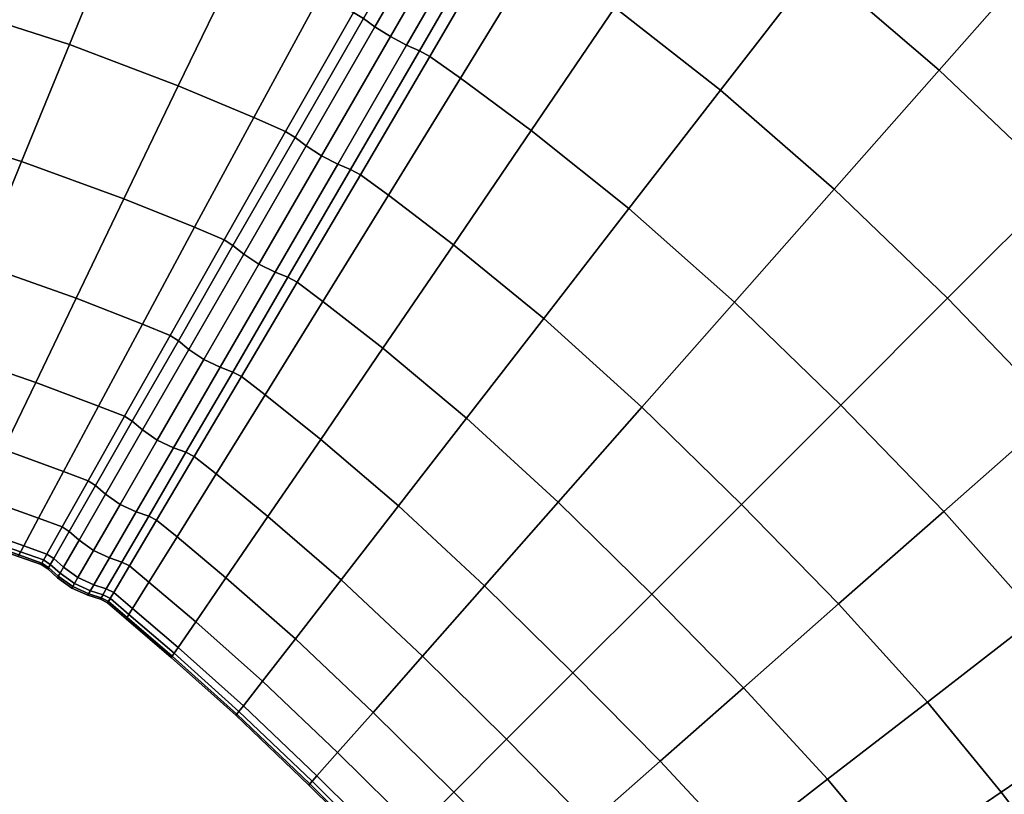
# Model space of a CAD drawing. Header units: centimetres. Extents: x -48.9 to 48.9, y -49 to 48.9.
# Tile 31 of 35: x 8.9 to 20.5, y 14 to 23.2. Entities that reach past the tile are written whole.
import ezdxf

# ---------------------------------------------------------------- set-up
doc = ezdxf.new("R2010")
doc.units = ezdxf.units.CM
doc.layers.add('Layer 01', color=18, linetype='Continuous', true_color=0x000000)

msp = doc.modelspace()

# ---------------------------------------------------------------- meshes
at = {"layer": 'Layer 01'}
mesh = msp.add_polyface(dxfattribs=at)
corners = [(28.023, 19.107, 29.917), (26.869, 20.682, 30.024), (25.321, 19.485, 29.912), (26.413, 18.019, 29.802), (23.795, 18.306, 29.546), (24.828, 16.947, 29.434), (24.828, 16.947, 0.566), (23.795, 18.306, 0.454), (25.321, 19.485, 0.088), (26.413, 18.019, 0.198), (26.869, 20.682, -0.024), (28.023, 19.107, 0.083), (28.427, 24.929, 29.624), (26.75, 26.75, 29.703), (25.373, 25.373, 30.099), (26.975, 23.649, 30.021), (23.971, 23.971, 30.238), (25.496, 22.345, 30.164), (24.014, 21.038, 30.047), (22.568, 22.568, 30.116), (21.187, 21.187, 29.736), (22.555, 19.752, 29.673), (21.144, 18.508, 29.047), (22.318, 17.163, 28.93), (19.852, 19.852, 29.102), (18.586, 18.586, 28.227), (19.805, 17.327, 28.178), (20.916, 16.078, 28.074), (20.916, 16.078, 1.926), (19.805, 17.327, 1.822), (21.144, 18.508, 0.953), (22.318, 17.163, 1.07), (18.586, 18.586, 1.773), (19.852, 19.852, 0.898), (21.187, 21.187, 0.264), (22.555, 19.752, 0.327), (24.014, 21.038, -0.047), (22.568, 22.568, -0.116), (23.971, 23.971, -0.238), (25.496, 22.345, -0.164), (26.975, 23.649, -0.021), (28.414, 21.877, 0.122), (25.373, 25.373, -0.099), (26.75, 26.75, 0.297), (28.427, 24.929, 0.376), (23.649, 26.975, 30.021), (22.345, 25.496, 30.164), (21.038, 24.014, 30.047), (20.682, 26.869, 30.024), (19.485, 25.321, 29.912), (18.306, 23.795, 29.546), (19.752, 22.555, 29.673), (18.508, 21.144, 29.047), (18.508, 21.144, 0.953), (19.752, 22.555, 0.327), (21.038, 24.014, -0.047), (18.306, 23.795, 0.454), (19.485, 25.321, 0.088), (20.682, 26.869, -0.024), (22.345, 25.496, -0.164), (23.649, 26.975, -0.021), (19.107, 28.023, 29.917), (18.019, 26.413, 29.802), (18.019, 26.413, 0.198), (19.107, 28.023, 0.083)]
mesh.append_faces([[corners[k] for k in face] for face in [(0, 1, 2, 3), (3, 2, 4, 5), (6, 7, 8, 9), (9, 8, 10, 11), (12, 13, 14, 15), (15, 14, 16, 17), (1, 17, 18, 2), (17, 16, 19, 18), (18, 19, 20, 21), (2, 18, 21, 4), (4, 21, 22, 23), (21, 20, 24, 22), (22, 24, 25, 26), (23, 22, 26, 27), (28, 29, 30, 31), (29, 32, 33, 30), (30, 33, 34, 35), (31, 30, 35, 7), (7, 35, 36, 8), (35, 34, 37, 36), (36, 37, 38, 39), (8, 36, 39, 10), (10, 39, 40, 41), (39, 38, 42, 40), (40, 42, 43, 44), (14, 45, 46, 16), (16, 46, 47, 19), (46, 48, 49, 47), (47, 49, 50, 51), (19, 47, 51, 20), (20, 51, 52, 24), (33, 53, 54, 34), (34, 54, 55, 37), (54, 56, 57, 55), (55, 57, 58, 59), (37, 55, 59, 38), (38, 59, 60, 42), (48, 61, 62, 49), (57, 63, 64, 58)]])
mesh = msp.add_polyface(dxfattribs=at)
corners = [(19.752, 22.555, 29.673), (18.306, 23.795, 29.546), (17.163, 22.318, 28.93), (18.508, 21.144, 29.047), (16.078, 20.916, 28.074), (17.327, 19.805, 28.178), (17.327, 19.805, 1.822), (16.078, 20.916, 1.926), (17.163, 22.318, 1.07), (18.508, 21.144, 0.953), (18.306, 23.795, 0.454), (19.752, 22.555, 0.327), (16.947, 24.828, 29.434), (15.909, 23.295, 28.819), (15.951, 25.527, 29.363), (14.993, 23.953, 28.744), (14.081, 22.461, 27.893), (14.921, 21.839, 27.967), (14.001, 20.487, 3.106), (13.23, 21.074, 3.177), (14.081, 22.461, 2.107), (14.921, 21.839, 2.033), (15.069, 19.613, 3.009), (19.485, 25.321, 29.912), (18.019, 26.413, 29.802), (14.001, 20.487, 26.894), (15.069, 19.613, 26.991), (13.23, 21.074, 26.823), (15.909, 23.295, 1.181), (14.993, 23.953, 1.256), (15.951, 25.527, 0.637), (16.947, 24.828, 0.566), (18.019, 26.413, 0.198), (19.485, 25.321, 0.088), (13.596, 22.784, 2.118), (14.471, 24.297, 1.264), (14.598, 24.226, 1.279), (13.718, 22.717, 2.131), (15.393, 25.892, 0.641), (15.523, 25.817, 0.658), (13.718, 22.717, 27.869), (12.897, 21.316, 26.8), (12.815, 23.238, 2.131), (13.682, 24.755, 1.279), (13.806, 24.681, 1.264), (12.933, 23.166, 2.118), (12.897, 21.316, 3.2), (15.393, 25.892, 29.359), (14.471, 24.297, 28.736), (14.598, 24.226, 28.721), (15.523, 25.817, 29.342), (13.596, 22.784, 27.882), (14.321, 24.369, 28.766), (13.444, 22.852, 27.91), (15.244, 25.968, 29.39), (14.129, 24.472, 28.783), (13.252, 22.953, 27.926), (13.944, 24.587, 28.766), (13.068, 23.069, 27.91), (13.806, 24.681, 28.736), (12.933, 23.166, 27.882), (14.321, 24.369, 1.234), (15.244, 25.968, 0.61), (13.444, 22.852, 2.09), (13.252, 22.953, 2.074), (14.129, 24.472, 1.217), (13.068, 23.069, 2.09), (13.944, 24.587, 1.234), (12.933, 23.166, 2.118), (13.806, 24.681, 1.264)]
mesh.append_faces([[corners[k] for k in face] for face in [(0, 1, 2, 3), (3, 2, 4, 5), (6, 7, 8, 9), (9, 8, 10, 11), (1, 12, 13, 2), (12, 14, 15, 13), (13, 15, 16, 17), (2, 13, 17, 4), (18, 19, 20, 21), (22, 18, 21, 7), (23, 24, 12, 1), (4, 17, 25, 26), (17, 16, 27, 25), (7, 21, 28, 8), (21, 20, 29, 28), (28, 29, 30, 31), (8, 28, 31, 10), (10, 31, 32, 33), (34, 35, 36, 37), (35, 38, 39, 36), (36, 39, 30, 29), (37, 36, 29, 20), (40, 41, 27, 16), (42, 43, 44, 45), (46, 37, 20, 19), (47, 48, 49, 50), (48, 51, 40, 49), (49, 40, 16, 15), (50, 49, 15, 14), (51, 48, 52, 53), (48, 47, 54, 52), (53, 52, 55, 56), (56, 55, 57, 58), (58, 57, 59, 60), (38, 35, 61, 62), (35, 34, 63, 61), (61, 63, 64, 65), (65, 64, 66, 67), (67, 66, 68, 69)]])
mesh = msp.add_polyface(dxfattribs=at)
corners = [(13.248, 24.961, 28.744), (12.22, 25.425, 28.819), (11.453, 23.842, 27.967), (12.411, 23.425, 27.893), (10.741, 22.369, 26.894), (11.636, 21.994, 26.823), (13.165, 19.26, 4.384), (12.454, 19.816, 4.448), (13.23, 21.074, 3.177), (14.001, 20.487, 3.106), (11.636, 21.994, 3.177), (10.741, 22.369, 3.106), (11.453, 23.842, 2.033), (12.411, 23.425, 2.107), (12.22, 25.425, 1.181), (13.248, 24.961, 1.256), (14.001, 20.487, 26.894), (13.23, 21.074, 26.823), (12.454, 19.816, 25.552), (13.165, 19.26, 25.616), (12.815, 23.238, 27.869), (13.682, 24.755, 28.721), (12.933, 23.166, 27.882), (13.806, 24.681, 28.736), (10.934, 20.694, 4.448), (12.012, 21.827, 3.2), (11.284, 20.544, 4.47), (12.815, 23.238, 2.131), (12.933, 23.166, 2.118), (12.123, 21.757, 3.189), (11.388, 20.477, 4.461), (13.596, 22.784, 27.882), (12.78, 21.377, 26.811), (12.897, 21.316, 26.8), (13.718, 22.717, 27.869), (12.039, 20.101, 25.539), (12.149, 20.044, 25.53), (13.682, 24.755, 1.279), (12.012, 21.827, 26.8), (10.934, 20.694, 25.552), (11.284, 20.544, 25.53), (11.388, 20.477, 25.539), (12.123, 21.757, 26.811), (12.039, 20.101, 4.461), (12.78, 21.377, 3.189), (12.897, 21.316, 3.2), (12.149, 20.044, 4.47), (13.596, 22.784, 2.118), (13.718, 22.717, 2.131), (12.629, 21.442, 3.163), (13.444, 22.852, 2.09), (11.888, 20.162, 4.438), (11.696, 20.257, 4.425), (12.436, 21.54, 3.149), (13.252, 22.953, 2.074), (12.255, 21.658, 3.163), (13.068, 23.069, 2.09), (11.517, 20.376, 4.438), (11.388, 20.477, 4.461), (12.123, 21.757, 3.189), (12.123, 21.757, 3.189), (12.933, 23.166, 2.118), (12.629, 21.442, 26.837), (11.888, 20.162, 25.562), (13.444, 22.852, 27.91), (13.252, 22.953, 27.926), (12.436, 21.54, 26.851), (11.696, 20.257, 25.575), (12.255, 21.658, 26.837), (11.517, 20.376, 25.562), (13.068, 23.069, 27.91), (12.933, 23.166, 27.882), (12.123, 21.757, 26.811), (12.123, 21.757, 26.811), (11.388, 20.477, 25.539)]
mesh.append_faces([[corners[k] for k in face] for face in [(0, 1, 2, 3), (3, 2, 4, 5), (6, 7, 8, 9), (10, 11, 12, 13), (13, 12, 14, 15), (16, 17, 18, 19), (0, 3, 20, 21), (21, 20, 22, 23), (24, 10, 25, 26), (10, 13, 27, 25), (25, 27, 28, 29), (26, 25, 29, 30), (31, 32, 33, 34), (32, 35, 36, 33), (33, 36, 18, 17), (13, 15, 37, 27), (3, 5, 38, 20), (5, 39, 40, 38), (38, 40, 41, 42), (20, 38, 42, 22), (43, 44, 45, 46), (44, 47, 48, 45), (46, 45, 8, 7), (47, 44, 49, 50), (44, 43, 51, 49), (49, 51, 52, 53), (50, 49, 53, 54), (54, 53, 55, 56), (53, 52, 57, 55), (55, 57, 58, 59), (56, 55, 60, 61), (35, 32, 62, 63), (32, 31, 64, 62), (62, 64, 65, 66), (63, 62, 66, 67), (67, 66, 68, 69), (66, 65, 70, 68), (68, 70, 71, 72), (69, 68, 73, 74)]])
mesh = msp.add_polyface(dxfattribs=at)
corners = [(3.244, 24.52, 26.991), (1.882, 24.743, 26.894), (1.771, 23.262, 25.616), (3.042, 23.039, 25.7), (3.042, 23.039, 4.3), (1.771, 23.262, 4.384), (1.882, 24.743, 3.106), (3.244, 24.52, 3.009), (11.453, 23.842, 27.967), (10.075, 24.382, 28.074), (9.451, 22.857, 26.991), (10.741, 22.369, 26.894), (8.885, 21.473, 25.7), (10.097, 21.031, 25.616), (11.636, 21.994, 26.823), (10.934, 20.694, 25.552), (9.531, 19.852, 24.151), (10.317, 19.547, 24.097), (8.389, 20.257, 24.221), (10.934, 20.694, 4.448), (10.097, 21.031, 4.384), (10.741, 22.369, 3.106), (11.636, 21.994, 3.177), (8.885, 21.473, 4.3), (9.451, 22.857, 3.009), (10.075, 24.382, 1.926), (11.453, 23.842, 2.033), (9.531, 19.852, 5.849), (8.389, 20.257, 5.779), (10.317, 19.547, 5.903), (8.488, 24.908, 28.178), (7.959, 23.337, 27.082), (6.373, 23.784, 27.123), (5.984, 22.332, 25.81), (7.48, 21.914, 25.777), (7.059, 20.665, 24.284), (5.642, 21.057, 24.31), (5.354, 19.982, 22.65), (6.704, 19.611, 22.629), (6.704, 19.611, 7.371), (5.354, 19.982, 7.35), (5.642, 21.057, 5.69), (7.059, 20.665, 5.716), (5.984, 22.332, 4.19), (7.48, 21.914, 4.223), (7.959, 23.337, 2.918), (6.373, 23.784, 2.877), (6.803, 25.389, 1.773), (8.488, 24.908, 1.822), (4.776, 24.19, 27.082), (4.479, 22.718, 25.777), (4.219, 21.426, 24.284), (2.864, 21.737, 24.221), (2.713, 20.637, 22.581), (4, 20.335, 22.629), (2.593, 19.762, 20.812), (3.825, 19.468, 20.847), (3.825, 19.468, 9.153), (2.593, 19.762, 9.188), (2.713, 20.637, 7.419), (4, 20.335, 7.371), (4.219, 21.426, 5.716), (2.864, 21.737, 5.779), (4.479, 22.718, 4.223), (4.776, 24.19, 2.918)]
mesh.append_faces([[corners[k] for k in face] for face in [(0, 1, 2, 3), (4, 5, 6, 7), (8, 9, 10, 11), (11, 10, 12, 13), (14, 11, 13, 15), (15, 13, 16, 17), (13, 12, 18, 16), (19, 20, 21, 22), (20, 23, 24, 21), (21, 24, 25, 26), (27, 28, 23, 20), (29, 27, 20, 19), (9, 30, 31, 10), (31, 32, 33, 34), (10, 31, 34, 12), (12, 34, 35, 18), (34, 33, 36, 35), (35, 36, 37, 38), (39, 40, 41, 42), (42, 41, 43, 44), (28, 42, 44, 23), (23, 44, 45, 24), (44, 43, 46, 45), (45, 46, 47, 48), (24, 45, 48, 25), (49, 0, 3, 50), (32, 49, 50, 33), (33, 50, 51, 36), (50, 3, 52, 51), (51, 52, 53, 54), (36, 51, 54, 37), (54, 53, 55, 56), (57, 58, 59, 60), (40, 60, 61, 41), (60, 59, 62, 61), (61, 62, 4, 63), (41, 61, 63, 43), (43, 63, 64, 46), (63, 4, 7, 64)]])
mesh = msp.add_polyface(dxfattribs=at)
corners = [(19.805, 17.327, 28.178), (18.586, 18.586, 28.227), (17.411, 17.411, 27.123), (18.561, 16.231, 27.082), (16.348, 16.348, 25.81), (17.435, 15.238, 25.777), (17.435, 15.238, 4.223), (16.348, 16.348, 4.19), (17.411, 17.411, 2.877), (18.561, 16.231, 2.918), (18.586, 18.586, 1.773), (19.805, 17.327, 1.822), (19.852, 19.852, 29.102), (18.508, 21.144, 29.047), (17.327, 19.805, 28.178), (16.231, 18.561, 27.082), (16.078, 20.916, 28.074), (15.069, 19.613, 26.991), (14.154, 18.431, 25.7), (15.238, 17.435, 25.777), (14.367, 16.446, 24.284), (15.415, 15.415, 24.31), (13.349, 17.393, 24.221), (12.668, 16.516, 22.581), (13.632, 15.611, 22.629), (12.127, 15.818, 20.812), (13.047, 14.947, 20.847), (13.047, 14.947, 9.153), (12.127, 15.818, 9.188), (12.668, 16.516, 7.419), (13.632, 15.611, 7.371), (13.349, 17.393, 5.779), (14.367, 16.446, 5.716), (14.154, 18.431, 4.3), (15.238, 17.435, 4.223), (15.415, 15.415, 5.69), (16.231, 18.561, 2.918), (15.069, 19.613, 3.009), (16.078, 20.916, 1.926), (17.327, 19.805, 1.822), (18.508, 21.144, 0.953), (19.852, 19.852, 0.898), (13.165, 19.26, 4.384), (14.001, 20.487, 3.106), (14.001, 20.487, 26.894), (13.165, 19.26, 25.616), (12.427, 18.18, 24.151), (12.454, 19.816, 25.552), (11.77, 18.709, 24.097), (11.189, 17.772, 22.482), (11.803, 17.268, 22.526), (11.305, 16.541, 20.771), (11.305, 16.541, 9.229), (11.803, 17.268, 7.474), (12.427, 18.18, 5.849), (11.189, 17.772, 7.518), (11.77, 18.709, 5.903), (12.454, 19.816, 4.448), (12.039, 20.101, 25.539), (11.386, 18.978, 24.085), (11.49, 18.925, 24.078), (12.149, 20.044, 25.53), (11.386, 18.978, 5.915), (12.039, 20.101, 4.461), (12.149, 20.044, 4.47), (11.49, 18.925, 5.922), (11.235, 19.035, 5.895), (11.888, 20.162, 4.438)]
mesh.append_faces([[corners[k] for k in face] for face in [(0, 1, 2, 3), (3, 2, 4, 5), (6, 7, 8, 9), (9, 8, 10, 11), (12, 13, 14, 1), (1, 14, 15, 2), (14, 16, 17, 15), (15, 17, 18, 19), (2, 15, 19, 4), (4, 19, 20, 21), (19, 18, 22, 20), (20, 22, 23, 24), (24, 23, 25, 26), (27, 28, 29, 30), (30, 29, 31, 32), (32, 31, 33, 34), (35, 32, 34, 7), (7, 34, 36, 8), (34, 33, 37, 36), (36, 37, 38, 39), (8, 36, 39, 10), (10, 39, 40, 41), (33, 42, 43, 37), (17, 44, 45, 18), (18, 45, 46, 22), (45, 47, 48, 46), (46, 48, 49, 50), (22, 46, 50, 23), (23, 50, 51, 25), (28, 52, 53, 29), (29, 53, 54, 31), (53, 55, 56, 54), (54, 56, 57, 42), (31, 54, 42, 33), (58, 59, 60, 61), (61, 60, 48, 47), (62, 63, 64, 65), (65, 64, 57, 56), (63, 62, 66, 67)]])
mesh = msp.add_polyface(dxfattribs=at)
corners = [(10.948, 16.02, 18.945), (10.393, 16.49, 18.923), (10.198, 16.177, 17.161), (10.739, 15.715, 17.173), (10.739, 15.715, 12.827), (10.198, 16.177, 12.839), (10.393, 16.49, 11.077), (10.948, 16.02, 11.055), (11.803, 17.268, 22.526), (11.189, 17.772, 22.482), (10.726, 17.026, 20.739), (11.305, 16.541, 20.771), (12.127, 15.818, 20.812), (11.739, 15.318, 18.972), (11.739, 15.318, 11.028), (11.305, 16.541, 9.229), (12.127, 15.818, 9.188), (10.726, 17.026, 9.261), (11.189, 17.772, 7.518), (11.803, 17.268, 7.474), (11.386, 18.978, 24.085), (10.832, 18.028, 22.471), (10.93, 17.978, 22.466), (11.49, 18.925, 24.078), (11.77, 18.709, 24.097), (10.934, 20.694, 25.552), (10.317, 19.547, 24.097), (10.644, 19.413, 24.078), (11.284, 20.544, 25.53), (10.742, 19.349, 24.085), (11.388, 20.477, 25.539), (10.317, 19.547, 5.903), (10.934, 20.694, 4.448), (11.284, 20.544, 4.47), (10.644, 19.413, 5.922), (11.388, 20.477, 4.461), (10.742, 19.349, 5.915), (10.832, 18.028, 7.529), (11.386, 18.978, 5.915), (11.49, 18.925, 5.922), (10.93, 17.978, 7.534), (11.77, 18.709, 5.903), (10.391, 17.271, 9.271), (10.484, 17.223, 9.274), (10.163, 16.682, 11.085), (10.391, 17.271, 20.729), (10.484, 17.223, 20.726), (10.163, 16.682, 18.915), (10.683, 18.081, 7.513), (11.235, 19.035, 5.895), (10.492, 18.172, 7.503), (11.044, 19.128, 5.884), (11.888, 20.162, 4.438), (11.696, 20.257, 4.425), (10.867, 19.247, 5.895), (11.517, 20.376, 4.438), (10.317, 18.292, 7.513), (10.196, 18.395, 7.529), (10.742, 19.349, 5.915), (10.742, 19.349, 5.915), (11.388, 20.477, 4.461), (10.242, 17.322, 9.258), (10.683, 18.081, 22.487), (10.242, 17.322, 20.742), (11.235, 19.035, 24.105), (12.039, 20.101, 25.539), (11.888, 20.162, 25.562), (11.696, 20.257, 25.575), (11.044, 19.128, 24.116), (10.492, 18.172, 22.497), (10.867, 19.247, 24.105), (10.317, 18.292, 22.487), (11.517, 20.376, 25.562), (11.388, 20.477, 25.539), (10.742, 19.349, 24.085), (10.742, 19.349, 24.085), (10.196, 18.395, 22.471)]
mesh.append_faces([[corners[k] for k in face] for face in [(0, 1, 2, 3), (4, 5, 6, 7), (8, 9, 10, 11), (11, 10, 1, 0), (12, 11, 0, 13), (14, 7, 15, 16), (7, 6, 17, 15), (15, 17, 18, 19), (20, 21, 22, 23), (23, 22, 9, 24), (25, 26, 27, 28), (28, 27, 29, 30), (31, 32, 33, 34), (34, 33, 35, 36), (37, 38, 39, 40), (40, 39, 41, 18), (42, 37, 40, 43), (43, 40, 18, 17), (44, 43, 17, 6), (21, 45, 46, 22), (46, 47, 1, 10), (22, 46, 10, 9), (38, 37, 48, 49), (49, 48, 50, 51), (52, 49, 51, 53), (53, 51, 54, 55), (51, 50, 56, 54), (54, 56, 57, 58), (55, 54, 59, 60), (37, 42, 61, 48), (45, 21, 62, 63), (21, 20, 64, 62), (20, 65, 66, 64), (64, 66, 67, 68), (62, 64, 68, 69), (69, 68, 70, 71), (68, 67, 72, 70), (70, 72, 73, 74), (71, 70, 75, 76)]])
mesh = msp.add_polyface(dxfattribs=at)
corners = [(9.531, 19.852, 24.151), (8.389, 20.257, 24.221), (7.969, 19.229, 22.581), (9.053, 18.856, 22.526), (9.084, 17.246, 11.077), (8.4, 17.491, 11.055), (8.672, 18.061, 9.229), (9.382, 17.802, 9.261), (7.635, 18.411, 9.188), (7.969, 19.229, 7.419), (9.053, 18.856, 7.474), (9.796, 18.576, 7.518), (9.796, 18.576, 22.482), (8.672, 18.061, 20.771), (9.382, 17.802, 20.739), (7.635, 18.411, 20.812), (7.396, 17.825, 18.972), (8.4, 17.491, 18.945), (9.084, 17.246, 18.923), (8.389, 20.257, 5.779), (9.531, 19.852, 5.849), (8.843, 16.795, 14.177), (8.178, 17.029, 14.173), (8.24, 17.158, 12.827), (8.91, 16.921, 12.839), (8.24, 17.158, 17.173), (8.91, 16.921, 17.161), (8.178, 17.029, 15.827), (8.843, 16.795, 15.823), (9.185, 16.822, 12.843), (9.115, 16.698, 14.178), (9.365, 17.143, 11.085), (9.45, 17.088, 11.083), (9.267, 16.769, 12.842), (9.196, 16.646, 14.178), (9.185, 16.822, 17.157), (9.365, 17.143, 18.915), (9.115, 16.698, 15.822), (9.196, 16.646, 15.822), (9.267, 16.769, 17.158), (9.45, 17.088, 18.917), (9.311, 16.542, 15.824), (9.382, 16.665, 17.162), (9.267, 16.769, 17.158), (9.196, 16.646, 15.822), (9.382, 16.665, 12.838), (9.311, 16.542, 14.176), (9.196, 16.646, 14.178), (9.267, 16.769, 12.842), (8.852, 16.812, 14.802), (8.186, 17.046, 14.802), (8.871, 16.849, 15), (8.204, 17.083, 15), (8.204, 17.083, 15), (8.871, 16.849, 15), (8.852, 16.812, 15.198), (8.186, 17.046, 15.198), (9.196, 16.646, 15.822), (9.205, 16.664, 15.198), (9.319, 16.559, 15.198), (9.225, 16.7, 15), (9.34, 16.596, 15), (9.34, 16.596, 15), (9.225, 16.7, 15), (9.205, 16.664, 14.802), (9.319, 16.559, 14.802), (9.196, 16.646, 14.178), (9.123, 16.716, 14.802), (9.205, 16.664, 14.802), (9.205, 16.664, 14.802), (9.225, 16.7, 15), (9.143, 16.753, 15), (8.871, 16.849, 15), (9.143, 16.753, 15), (9.123, 16.716, 15.198), (9.143, 16.753, 15), (9.225, 16.7, 15), (9.205, 16.664, 15.198), (9.205, 16.664, 15.198)]
mesh.append_faces([[corners[k] for k in face] for face in [(0, 1, 2, 3), (4, 5, 6, 7), (6, 8, 9, 10), (7, 6, 10, 11), (12, 3, 13, 14), (3, 2, 15, 13), (13, 15, 16, 17), (14, 13, 17, 18), (10, 9, 19, 20), (21, 22, 23, 24), (24, 23, 5, 4), (18, 17, 25, 26), (26, 25, 27, 28), (21, 24, 29, 30), (24, 4, 31, 29), (29, 31, 32, 33), (30, 29, 33, 34), (18, 26, 35, 36), (26, 28, 37, 35), (35, 37, 38, 39), (36, 35, 39, 40), (41, 42, 43, 44), (45, 46, 47, 48), (22, 21, 49, 50), (50, 49, 51, 52), (53, 54, 55, 56), (56, 55, 28, 27), (41, 57, 58, 59), (59, 58, 60, 61), (62, 63, 64, 65), (65, 64, 66, 46), (21, 30, 67, 49), (30, 34, 68, 67), (67, 69, 70, 71), (49, 67, 71, 51), (72, 73, 74, 55), (75, 76, 77, 74), (74, 78, 38, 37), (55, 74, 37, 28)]])
mesh = msp.add_polyface(dxfattribs=at)
corners = [(10.317, 19.547, 24.097), (9.531, 19.852, 24.151), (9.053, 18.856, 22.526), (9.796, 18.576, 22.482), (9.796, 18.576, 7.518), (9.053, 18.856, 7.474), (9.531, 19.852, 5.849), (10.317, 19.547, 5.903), (10.104, 18.455, 22.466), (10.644, 19.413, 24.078), (10.196, 18.395, 22.471), (10.742, 19.349, 24.085), (9.382, 17.802, 20.739), (9.674, 17.691, 20.726), (9.084, 17.246, 18.923), (9.365, 17.143, 18.915), (9.45, 17.088, 18.917), (9.761, 17.634, 20.729), (10.074, 16.728, 18.917), (9.888, 16.41, 17.158), (9.976, 16.365, 17.157), (10.163, 16.682, 18.915), (9.084, 17.246, 11.077), (9.382, 17.802, 9.261), (9.674, 17.691, 9.274), (9.365, 17.143, 11.085), (10.104, 18.455, 7.534), (10.196, 18.395, 7.529), (9.761, 17.634, 9.271), (9.45, 17.088, 11.083), (10.644, 19.413, 5.922), (10.742, 19.349, 5.915), (10.074, 16.728, 11.083), (10.391, 17.271, 9.271), (10.484, 17.223, 9.274), (10.163, 16.682, 11.085), (10.391, 17.271, 20.729), (10.484, 17.223, 20.726), (9.888, 16.41, 12.842), (9.742, 16.457, 12.838), (9.926, 16.777, 11.075), (9.552, 16.544, 12.835), (9.736, 16.864, 11.07), (10.242, 17.322, 9.258), (10.052, 17.41, 9.251), (10.683, 18.081, 7.513), (10.492, 18.172, 7.503), (9.88, 17.531, 9.258), (10.317, 18.292, 7.513), (9.566, 16.985, 11.075), (9.45, 17.088, 11.083), (9.761, 17.634, 9.271), (9.761, 17.634, 9.271), (10.196, 18.395, 7.529), (9.926, 16.777, 18.925), (9.742, 16.457, 17.162), (9.736, 16.864, 18.93), (9.552, 16.544, 17.165), (9.566, 16.985, 18.925), (9.382, 16.665, 17.162), (9.45, 17.088, 18.917), (9.267, 16.769, 17.158), (9.382, 16.665, 12.838), (9.267, 16.769, 12.842), (9.45, 17.088, 11.083), (10.242, 17.322, 20.742), (10.683, 18.081, 22.487), (10.492, 18.172, 22.497), (10.052, 17.41, 20.749), (9.88, 17.531, 20.742), (10.317, 18.292, 22.487), (10.196, 18.395, 22.471), (9.761, 17.634, 20.729), (9.761, 17.634, 20.729), (9.45, 17.088, 18.917)]
mesh.append_faces([[corners[k] for k in face] for face in [(0, 1, 2, 3), (4, 5, 6, 7), (0, 3, 8, 9), (9, 8, 10, 11), (3, 12, 13, 8), (12, 14, 15, 13), (13, 15, 16, 17), (8, 13, 17, 10), (18, 19, 20, 21), (22, 23, 24, 25), (23, 4, 26, 24), (24, 26, 27, 28), (25, 24, 28, 29), (4, 7, 30, 26), (26, 30, 31, 27), (32, 33, 34, 35), (36, 18, 21, 37), (32, 38, 39, 40), (40, 39, 41, 42), (33, 32, 40, 43), (43, 40, 42, 44), (45, 43, 44, 46), (46, 44, 47, 48), (44, 42, 49, 47), (47, 49, 50, 51), (48, 47, 52, 53), (19, 18, 54, 55), (55, 54, 56, 57), (57, 56, 58, 59), (59, 58, 60, 61), (42, 41, 62, 49), (49, 62, 63, 64), (18, 36, 65, 54), (65, 66, 67, 68), (54, 65, 68, 56), (56, 68, 69, 58), (68, 67, 70, 69), (69, 70, 71, 72), (58, 69, 73, 74)]])
mesh = msp.add_polyface(dxfattribs=at)
corners = [(24.828, 16.947, 29.434), (23.795, 18.306, 29.546), (22.318, 17.163, 28.93), (23.295, 15.909, 28.819), (20.916, 16.078, 28.074), (21.839, 14.921, 27.967), (23.953, 14.993, 28.744), (22.461, 14.081, 27.893), (20.487, 14.001, 26.894), (21.074, 13.23, 26.823), (19.613, 15.069, 26.991), (18.431, 14.154, 25.7), (19.26, 13.165, 25.616), (19.816, 12.454, 25.552), (19.816, 12.454, 4.448), (19.26, 13.165, 4.384), (20.487, 14.001, 3.106), (21.074, 13.23, 3.177), (18.431, 14.154, 4.3), (19.613, 15.069, 3.009), (20.916, 16.078, 1.926), (21.839, 14.921, 2.033), (22.461, 14.081, 2.107), (23.295, 15.909, 1.181), (23.953, 14.993, 1.256), (22.318, 17.163, 1.07), (23.795, 18.306, 0.454), (24.828, 16.947, 0.566), (19.805, 17.327, 28.178), (18.561, 16.231, 27.082), (18.561, 16.231, 2.918), (19.805, 17.327, 1.822), (22.717, 13.718, 27.869), (24.226, 14.598, 28.721), (22.784, 13.596, 27.882), (24.297, 14.471, 28.736), (21.316, 12.897, 3.2), (20.044, 12.149, 4.47), (22.717, 13.718, 2.131), (22.784, 13.596, 2.118), (21.377, 12.78, 3.189), (20.101, 12.039, 4.461), (23.166, 12.933, 27.882), (21.757, 12.123, 26.811), (21.827, 12.012, 26.8), (23.238, 12.815, 27.869), (24.226, 14.598, 1.279), (24.297, 14.471, 1.264), (21.316, 12.897, 26.8), (20.044, 12.149, 25.53), (20.101, 12.039, 25.539), (21.377, 12.78, 26.811), (21.757, 12.123, 3.189), (23.166, 12.933, 2.118), (23.238, 12.815, 2.131), (21.827, 12.012, 3.2), (21.658, 12.255, 3.163), (23.069, 13.068, 2.09), (21.54, 12.436, 3.149), (22.953, 13.252, 2.074), (21.442, 12.629, 3.163), (22.852, 13.444, 2.09), (21.377, 12.78, 3.189), (22.784, 13.596, 2.118), (23.069, 13.068, 27.91), (21.658, 12.255, 26.837), (22.953, 13.252, 27.926), (21.54, 12.436, 26.851), (22.852, 13.444, 27.91), (21.442, 12.629, 26.837), (22.784, 13.596, 27.882), (21.377, 12.78, 26.811), (20.162, 11.888, 25.562), (21.377, 12.78, 26.811), (20.101, 12.039, 25.539)]
mesh.append_faces([[corners[k] for k in face] for face in [(0, 1, 2, 3), (3, 2, 4, 5), (6, 3, 5, 7), (7, 5, 8, 9), (5, 4, 10, 8), (8, 10, 11, 12), (9, 8, 12, 13), (14, 15, 16, 17), (15, 18, 19, 16), (16, 19, 20, 21), (17, 16, 21, 22), (22, 21, 23, 24), (21, 20, 25, 23), (23, 25, 26, 27), (4, 28, 29, 10), (19, 30, 31, 20), (6, 7, 32, 33), (33, 32, 34, 35), (14, 17, 36, 37), (17, 22, 38, 36), (36, 38, 39, 40), (37, 36, 40, 41), (42, 43, 44, 45), (22, 24, 46, 38), (38, 46, 47, 39), (7, 9, 48, 32), (9, 13, 49, 48), (48, 49, 50, 51), (32, 48, 51, 34), (52, 53, 54, 55), (53, 52, 56, 57), (57, 56, 58, 59), (59, 58, 60, 61), (61, 60, 62, 63), (43, 42, 64, 65), (65, 64, 66, 67), (67, 66, 68, 69), (69, 68, 70, 71), (72, 69, 73, 74)]])
mesh = msp.add_polyface(dxfattribs=at)
corners = [(10.739, 15.715, 17.173), (10.198, 16.177, 17.161), (10.124, 16.056, 15.823), (10.658, 15.597, 15.827), (10.658, 15.597, 14.173), (10.124, 16.056, 14.177), (10.198, 16.177, 12.839), (10.739, 15.715, 12.827), (9.888, 16.41, 17.158), (9.818, 16.287, 15.822), (9.904, 16.243, 15.822), (9.976, 16.365, 17.157), (10.163, 16.682, 18.915), (10.393, 16.49, 18.923), (9.818, 16.287, 14.178), (9.888, 16.41, 12.842), (9.976, 16.365, 12.843), (9.904, 16.243, 14.178), (10.074, 16.728, 11.083), (10.163, 16.682, 11.085), (10.393, 16.49, 11.077), (9.671, 16.334, 14.176), (9.742, 16.457, 12.838), (9.48, 16.42, 14.176), (9.552, 16.544, 12.835), (9.742, 16.457, 17.162), (9.671, 16.334, 15.824), (9.552, 16.544, 17.165), (9.48, 16.42, 15.824), (9.382, 16.665, 17.162), (9.311, 16.542, 15.824), (9.311, 16.542, 14.176), (9.382, 16.665, 12.838), (10.669, 15.612, 14.802), (10.134, 16.072, 14.802), (10.692, 15.647, 15), (10.156, 16.107, 15), (10.156, 16.107, 15), (10.692, 15.647, 15), (10.669, 15.612, 15.198), (10.134, 16.072, 15.198), (9.681, 16.35, 15.198), (9.829, 16.303, 15.198), (9.49, 16.437, 15.198), (9.511, 16.473, 15), (9.702, 16.386, 15), (9.85, 16.339, 15), (9.85, 16.339, 15), (9.702, 16.386, 15), (9.681, 16.35, 14.802), (9.829, 16.303, 14.802), (9.702, 16.386, 15), (9.511, 16.473, 15), (9.49, 16.437, 14.802), (9.319, 16.559, 15.198), (9.34, 16.596, 15), (9.511, 16.473, 15), (9.34, 16.596, 15), (9.319, 16.559, 14.802), (9.915, 16.259, 14.802), (9.937, 16.295, 15), (9.85, 16.339, 15), (9.937, 16.295, 15), (9.915, 16.259, 15.198), (9.937, 16.295, 15), (10.156, 16.107, 15)]
mesh.append_faces([[corners[k] for k in face] for face in [(0, 1, 2, 3), (4, 5, 6, 7), (8, 9, 10, 11), (11, 10, 2, 1), (12, 11, 1, 13), (14, 15, 16, 17), (15, 18, 19, 16), (16, 19, 20, 6), (17, 16, 6, 5), (15, 14, 21, 22), (22, 21, 23, 24), (9, 8, 25, 26), (26, 25, 27, 28), (28, 27, 29, 30), (24, 23, 31, 32), (5, 4, 33, 34), (34, 33, 35, 36), (37, 38, 39, 40), (40, 39, 3, 2), (9, 26, 41, 42), (26, 28, 43, 41), (41, 43, 44, 45), (42, 41, 45, 46), (47, 48, 49, 50), (51, 52, 53, 49), (49, 53, 23, 21), (50, 49, 21, 14), (28, 30, 54, 43), (43, 54, 55, 44), (56, 57, 58, 53), (53, 58, 31, 23), (14, 17, 59, 50), (17, 5, 34, 59), (59, 34, 36, 60), (50, 59, 60, 61), (46, 62, 63, 42), (64, 65, 40, 63), (63, 40, 2, 10), (42, 63, 10, 9)]])
mesh = msp.add_polyface(dxfattribs=at)
corners = [(13.555, 13.555, 19.004), (12.628, 14.472, 18.994), (12.383, 14.194, 17.198), (13.292, 13.292, 17.203), (11.739, 15.318, 18.972), (11.512, 15.025, 17.186), (11.424, 14.912, 15.831), (12.288, 14.086, 15.835), (13.191, 13.191, 15.836), (14.472, 12.628, 18.994), (14.194, 12.383, 17.198), (16.446, 14.367, 24.284), (15.415, 15.415, 24.31), (14.628, 14.628, 22.65), (15.611, 13.632, 22.629), (14.002, 14.002, 20.862), (14.947, 13.047, 20.847), (14.472, 12.628, 11.006), (13.555, 13.555, 10.996), (14.002, 14.002, 9.138), (14.947, 13.047, 9.153), (14.628, 14.628, 7.35), (15.611, 13.632, 7.371), (15.415, 15.415, 5.69), (16.446, 14.367, 5.716), (14.367, 16.446, 24.284), (13.632, 15.611, 22.629), (13.047, 14.947, 20.847), (12.127, 15.818, 20.812), (13.191, 13.191, 14.164), (12.288, 14.086, 14.165), (12.383, 14.194, 12.802), (13.292, 13.292, 12.797), (11.424, 14.912, 14.169), (11.512, 15.025, 12.814), (11.739, 15.318, 11.028), (12.628, 14.472, 11.006), (10.948, 16.02, 18.945), (10.739, 15.715, 17.173), (10.658, 15.597, 15.827), (13.047, 14.947, 9.153), (12.127, 15.818, 9.188), (13.632, 15.611, 7.371), (14.367, 16.446, 5.716), (10.658, 15.597, 14.173), (10.739, 15.715, 12.827), (10.948, 16.02, 11.055), (12.299, 14.1, 15.199), (13.203, 13.203, 15.199), (11.434, 14.927, 15.199), (11.459, 14.959, 15), (12.326, 14.131, 15), (13.232, 13.232, 15), (13.232, 13.232, 15), (12.326, 14.131, 15), (12.299, 14.1, 14.801), (13.203, 13.203, 14.801), (12.326, 14.131, 15), (11.459, 14.959, 15), (11.434, 14.927, 14.801), (10.669, 15.612, 14.802), (11.459, 14.959, 15), (10.692, 15.647, 15), (10.692, 15.647, 15), (10.669, 15.612, 15.198)]
mesh.append_faces([[corners[k] for k in face] for face in [(0, 1, 2, 3), (1, 4, 5, 2), (2, 5, 6, 7), (3, 2, 7, 8), (9, 0, 3, 10), (11, 12, 13, 14), (14, 13, 15, 16), (16, 15, 0, 9), (17, 18, 19, 20), (20, 19, 21, 22), (22, 21, 23, 24), (12, 25, 26, 13), (13, 26, 27, 15), (27, 28, 4, 1), (15, 27, 1, 0), (29, 30, 31, 32), (30, 33, 34, 31), (31, 34, 35, 36), (32, 31, 36, 18), (4, 37, 38, 5), (5, 38, 39, 6), (18, 36, 40, 19), (36, 35, 41, 40), (19, 40, 42, 21), (21, 42, 43, 23), (33, 44, 45, 34), (34, 45, 46, 35), (8, 7, 47, 48), (7, 6, 49, 47), (47, 49, 50, 51), (48, 47, 51, 52), (53, 54, 55, 56), (57, 58, 59, 55), (55, 59, 33, 30), (56, 55, 30, 29), (44, 33, 59, 60), (60, 59, 61, 62), (63, 50, 49, 64), (64, 49, 6, 39)]])
mesh = msp.add_polyface(dxfattribs=at)
corners = [(19.816, 12.454, 25.552), (19.26, 13.165, 25.616), (18.18, 12.427, 24.151), (18.709, 11.77, 24.097), (18.431, 14.154, 25.7), (17.393, 13.349, 24.221), (16.516, 12.668, 22.581), (17.268, 11.803, 22.526), (17.772, 11.189, 22.482), (16.541, 11.305, 20.771), (17.026, 10.726, 20.739), (15.818, 12.127, 20.812), (16.02, 10.948, 18.945), (16.49, 10.393, 18.923), (16.49, 10.393, 11.077), (16.02, 10.948, 11.055), (16.541, 11.305, 9.229), (17.026, 10.726, 9.261), (15.818, 12.127, 9.188), (16.516, 12.668, 7.419), (17.268, 11.803, 7.474), (17.772, 11.189, 7.518), (18.18, 12.427, 5.849), (18.709, 11.77, 5.903), (17.393, 13.349, 5.779), (18.431, 14.154, 4.3), (19.26, 13.165, 4.384), (19.816, 12.454, 4.448), (19.613, 15.069, 26.991), (18.561, 16.231, 27.082), (17.435, 15.238, 25.777), (16.446, 14.367, 24.284), (16.348, 16.348, 25.81), (15.415, 15.415, 24.31), (15.611, 13.632, 22.629), (15.611, 13.632, 7.371), (16.446, 14.367, 5.716), (15.415, 15.415, 5.69), (16.348, 16.348, 4.19), (17.435, 15.238, 4.223), (18.561, 16.231, 2.918), (19.613, 15.069, 3.009), (17.978, 10.93, 22.466), (18.925, 11.49, 24.078), (18.028, 10.832, 22.471), (18.978, 11.386, 24.085), (17.223, 10.484, 20.726), (17.271, 10.391, 20.729), (17.978, 10.93, 7.534), (17.223, 10.484, 9.274), (18.028, 10.832, 7.529), (17.271, 10.391, 9.271), (18.925, 11.49, 5.922), (18.978, 11.386, 5.915), (19.247, 10.867, 5.895), (18.292, 10.317, 7.513), (18.172, 10.492, 7.503), (19.128, 11.044, 5.884), (18.081, 10.683, 7.513), (19.035, 11.235, 5.895), (18.028, 10.832, 7.529), (18.978, 11.386, 5.915), (17.322, 10.242, 9.258), (17.271, 10.391, 9.271), (18.028, 10.832, 7.529), (17.322, 10.242, 20.742), (18.081, 10.683, 22.487), (18.028, 10.832, 22.471), (17.271, 10.391, 20.729), (18.395, 10.196, 22.471), (19.349, 10.742, 24.085), (19.247, 10.867, 24.105), (18.292, 10.317, 22.487), (19.128, 11.044, 24.116), (18.172, 10.492, 22.497), (19.035, 11.235, 24.105), (18.978, 11.386, 24.085), (18.028, 10.832, 22.471)]
mesh.append_faces([[corners[k] for k in face] for face in [(0, 1, 2, 3), (1, 4, 5, 2), (2, 5, 6, 7), (3, 2, 7, 8), (8, 7, 9, 10), (7, 6, 11, 9), (10, 9, 12, 13), (14, 15, 16, 17), (16, 18, 19, 20), (17, 16, 20, 21), (21, 20, 22, 23), (20, 19, 24, 22), (22, 24, 25, 26), (23, 22, 26, 27), (28, 29, 30, 4), (4, 30, 31, 5), (30, 32, 33, 31), (5, 31, 34, 6), (19, 35, 36, 24), (36, 37, 38, 39), (24, 36, 39, 25), (25, 39, 40, 41), (3, 8, 42, 43), (43, 42, 44, 45), (8, 10, 46, 42), (42, 46, 47, 44), (17, 21, 48, 49), (49, 48, 50, 51), (21, 23, 52, 48), (48, 52, 53, 50), (54, 55, 56, 57), (57, 56, 58, 59), (59, 58, 60, 61), (58, 62, 63, 64), (65, 66, 67, 68), (69, 70, 71, 72), (72, 71, 73, 74), (74, 73, 75, 66), (66, 75, 76, 77)]])

doc.saveas('drawing.dxf')
